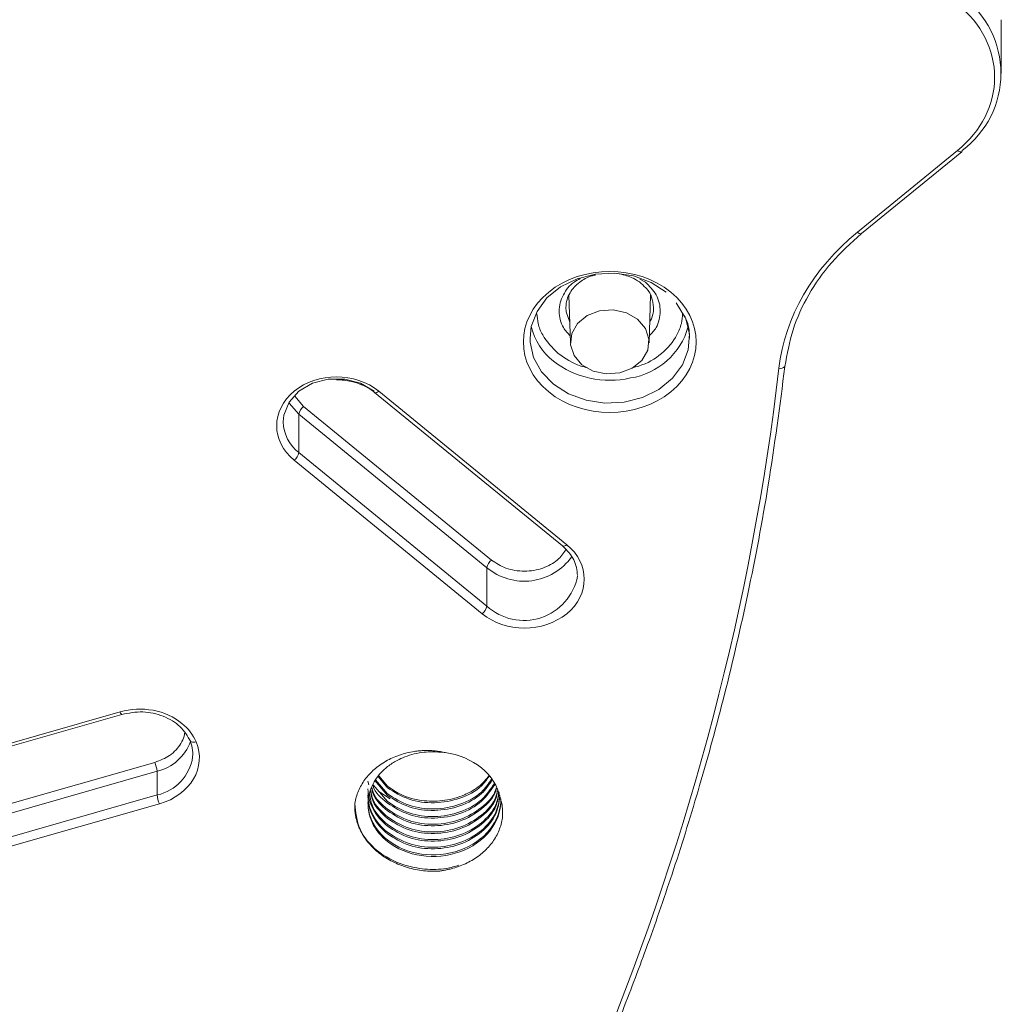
# Model space of a CAD drawing. Header units: millimetres. Extents: x 0 to 420, y 0 to 297.
# Tile 28 of 41: x 342 to 360, y 149 to 168. Entities that reach past the tile are written whole.
import ezdxf

# ---------------------------------------------------------------- set-up
doc = ezdxf.new("R2010")
doc.units = ezdxf.units.MM

msp = doc.modelspace()

# ---------------------------------------------------------------- linework, layer by layer
at = {"color": 7, "linetype": 'Continuous', "lineweight": 15}
for p, q in [((359.97781477, 166.87801501), (359.97781477, 167.88952864)), ((359.15528741, 165.43081876), (357.26971643, 163.8911731)), ((357.34877602, 163.86651069), (359.23434699, 165.40615635)), ((351.84480326, 162.70744417), (351.87187471, 161.81247832)), ((353.35160051, 161.81247617), (353.37858767, 162.70474091)), ((353.86051581, 162.56441301), (354.0157927, 162.30563714)), ((348.18717858, 160.87630163), (351.72271175, 157.9893945)), ((351.80177397, 158.01405907), (348.2662408, 160.90096619)), ((346.85202437, 160.61213193), (350.38755754, 157.72522481)), ((346.76363716, 159.74618903), (346.76363716, 160.46780013)), ((346.76363716, 160.46780013), (350.29917033, 157.58089301)), ((350.29917033, 156.85928191), (346.76363716, 159.74618903)), ((346.67524995, 159.60185723), (350.21078312, 156.71495011)), ((350.29917033, 157.58089301), (350.29917033, 156.85928191)), ((343.39855111, 154.86955635), (328.93498814, 150.73702919)), ((328.95820841, 150.68581932), (343.43289026, 154.82152767)), ((330.19490232, 149.95922513), (344.05334455, 153.91885968)), ((330.30777685, 149.81245399), (344.09462476, 153.7516355)), ((344.09897378, 153.30600036), (344.09462476, 153.7516355)), ((348.06373046, 153.5671571), (348.08172453, 153.49499581)), ((348.1950574, 153.57553815), (348.42984433, 153.2964343)), ((348.42984433, 153.32529702), (348.2042981, 153.59341396)), ((348.25276171, 153.65126096), (348.42984433, 153.44075437)), ((348.42984433, 153.46961924), (348.26566655, 153.6647876)), ((348.42984433, 153.18097695), (348.16338141, 153.49773703)), ((348.2685378, 153.3727327), (348.47959078, 153.23249096)), ((344.09897378, 153.30600036), (330.31586904, 149.36789216)), ((330.35714924, 149.20066583), (344.14025399, 153.13877403))]:
    msp.add_line(p, q, dxfattribs=at)
at = {"color": 8, "linetype": 'Continuous', "lineweight": 15}
for p, q in [((353.2834833, 162.95319694), (353.17833745, 163.01154693)), ((351.83568901, 162.68121351), (351.84187669, 162.6676606)), ((353.38085833, 162.66611194), (353.39297291, 162.69332746)), ((346.68951929, 160.80738114), (346.85202437, 160.61213193))]:
    msp.add_line(p, q, dxfattribs=at)
at = {"color": 8, "linetype": 'Continuous', "lineweight": 15, "flags": 128}
for points in [[(359.15528741, 165.43081876), (359.17253337, 165.41812384), (359.18911289, 165.40869142), (359.20439375, 165.40288286), (359.21778855, 165.40091977), (359.22878097, 165.40287748), (359.23434699, 165.40615635)], [(351.86018423, 162.19898662), (351.79306801, 162.39352172), (351.78676179, 162.48263408)], [(354.01951479, 162.32238804), (354.04381509, 162.26394126), (354.10899519, 161.97350766), (354.08716575, 161.67877869), (353.97958592, 161.39687992), (353.7925066, 161.14419055), (353.5368122, 160.93540565), (353.22735424, 160.78265205), (352.88211887, 160.69480872), (352.52116535, 160.6769798), (352.16547756, 160.73020201), (351.83572852, 160.85138665), (351.55107397, 161.03348732), (351.32806183, 161.26591722), (351.1796496, 161.53517077), (351.1144695, 161.82560437), (351.11173259, 161.90018731)], [(348.18717858, 160.87630163), (348.19274723, 160.87302491), (348.20373702, 160.87106505), (348.21713445, 160.87303029), (348.23241268, 160.87883669), (348.2489922, 160.88826912), (348.2662408, 160.90096619)], [(346.57366287, 160.6843778), (346.57973729, 160.67447929), (346.76363716, 160.46780013)]]:
    msp.add_lwpolyline(points, dxfattribs=at)
at = {"color": 7, "linetype": 'Continuous', "lineweight": 15, "flags": 128}
for points in [[(357.34877602, 163.86651069), (357.34321, 163.86323182), (357.34259887, 163.86299319)], [(351.11173259, 161.90018731), (351.1363042, 162.12033765), (351.24388403, 162.40223642), (351.43095809, 162.65492148), (351.68665248, 162.86370638), (351.99611572, 163.01646429), (352.34135109, 163.10430761), (352.70229934, 163.12213223), (353.05798713, 163.06891002), (353.38774144, 162.94772968), (353.67239335, 162.76563116)], [(353.13506054, 162.25471266), (352.92451069, 162.37509071), (352.67623941, 162.42940989), (352.42018677, 162.41111851), (352.18724114, 162.32242343), (352.00549339, 162.17401898), (351.89686516, 161.98380506), (351.87446411, 161.77472763), (351.94098764, 161.572004), (352.08841205, 161.40008145), (352.2989619, 161.2797034), (352.54723581, 161.22538208), (352.80328582, 161.2436756), (353.03623672, 161.33237498), (353.21798447, 161.48077944), (353.32660743, 161.67098905), (353.34901112, 161.88006433), (353.28248495, 162.08279012), (353.13506054, 162.25471266)], [(346.47074027, 160.32356959), (346.48305242, 160.45130376), (346.57973729, 160.694271), (346.76363716, 160.90095446), (347.01675269, 161.05111191), (347.31430944, 161.13005905), (347.62717604, 161.13005905), (347.92473279, 161.05111191), (348.17784832, 160.90095016)], [(351.72271175, 157.9893945), (351.7282804, 157.98611778), (351.72887045, 157.9858856)], [(343.43289026, 154.82152767), (343.43262684, 154.82145896), (343.43117278, 154.82136703)]]:
    msp.add_lwpolyline(points, dxfattribs=at)
at = {"color": 7, "linetype": 'Continuous', "lineweight": 15}
for centre, radius, start, end in [((358.16309702, 166.87801716), 1.8061221, 306.747345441, 53.252654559), ((359.21458887, 165.4277256), 0.02925092, 312.490684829, 6.042794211), ((352.26440672, 162.38079997), 1.15968625, 193.197261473, 232.040203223), ((352.79473946, 162.47626021), 1.34260493, 278.783460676, 344.437026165), ((346.99006365, 160.42836861), 0.22983429, 126.913133, 170.121176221), ((346.53721067, 159.78562055), 0.22983429, 306.913133, 350.121176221), ((350.52559682, 157.54146149), 0.22983429, 126.913133, 170.121176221), ((350.07274384, 156.89871342), 0.22983429, 306.913133, 350.121176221), ((344.09252752, 154.07508349), 0.67466984, 355.560628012, 23.501521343), ((343.57643773, 153.71242541), 0.51966838, 4.327201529, 23.405895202), ((344.61710232, 153.34519336), 0.51960877, 184.325808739, 203.406945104)]:
    msp.add_arc(centre, radius, start, end, dxfattribs=at)
at = {"color": 8, "linetype": 'Continuous', "lineweight": 15}
for centre, radius, start, end in [((357.3355969, 163.95322263), 0.09050072, 223.284758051, 274.43736476), ((352.86406819, 162.47959185), 0.5726729, 330.661661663, 359.725274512), ((352.61259603, 162.84857714), 1.74272589, 232.474395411, 282.835796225), ((355.8155258, 161.46519053), 0.13525002, 260.653233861, 312.830082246), ((347.21289766, 160.33707393), 0.74228024, 181.042441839, 232.753613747), ((351.73591422, 158.07607038), 0.09045943, 265.53405156, 316.723864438), ((351.00209798, 158.42747603), 1.10036816, 230.296759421, 324.452491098), ((350.99489554, 157.61863826), 1.02988137, 227.503965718, 349.086113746), ((343.48252851, 154.89126844), 0.08673879, 194.496201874, 233.695715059), ((343.89717562, 154.60634359), 0.87721838, 283.007905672, 340.446851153), ((343.91416735, 154.14573588), 0.85983089, 282.411623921, 351.783984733)]:
    msp.add_arc(centre, radius, start, end, dxfattribs=at)
at = {"color": 7, "linetype": 'Continuous', "lineweight": 15}
for points, knots in [([(359.15528879, 168.18089465), (359.60189545, 167.81622208), (359.85281621, 167.32158102), (359.85281621, 166.29013123), (359.60189545, 165.79549017), (359.15528879, 165.4308176)], [0, 0, 0, 0, 0.5, 0.5, 1, 1, 1, 1]), ([(355.90709038, 161.365533), (355.94777836, 161.59771643), (356.02917572, 162.06220549), (356.33723736, 162.72281752), (356.76272138, 163.33918448), (357.1489444, 163.68823894), (357.34211681, 163.86282121)], [0, 0, 0, 0, 0.2497882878, 0.4997080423, 0.7497751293, 1, 1, 1, 1]), ([(353.76078194, 162.76564194), (353.12660482, 163.28347345), (352.09686203, 163.28347345), (350.82850778, 162.24781044), (350.82850778, 161.40698343), (351.4626849, 160.88915192)], [0, 0, 0, 0, 0.5, 0.5, 1, 1, 1, 1]), ([(351.78673544, 162.47684812), (351.79071172, 162.52545585), (351.7983469, 162.61879158), (351.87260577, 162.78641394), (352.0229851, 162.94812321), (352.20661941, 163.0582865), (352.31757284, 163.08017326), (352.34221774, 163.08503473)], [0, 0, 0, 0, 0.1913170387, 0.3673637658, 0.67265368, 0.9272900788, 1, 1, 1, 1]), ([(352.76228484, 163.11555629), (352.85192127, 163.09531697), (353.00077233, 163.06170737), (353.17642014, 162.95947589), (353.25093491, 162.88334331), (353.28881225, 162.84464362)], [0, 0, 0, 0, 0.4266986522, 0.7085796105, 1, 1, 1, 1]), ([(353.28881225, 162.84464362), (353.29295466, 162.84087186), (353.34719962, 162.79148063), (353.41247202, 162.66585735), (353.42837426, 162.54197458), (353.43673451, 162.47684597)], [0, 0, 0, 0, 0.0377326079, 0.4941093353, 1, 1, 1, 1]), ([(351.4626849, 160.88915192), (352.09686203, 160.37132042), (353.12660482, 160.37132042), (354.39495907, 161.40698343), (354.39495907, 162.24781044), (353.76078194, 162.76564194)], [0, 0, 0, 0, 0.5, 0.5, 1, 1, 1, 1]), ([(354.0157927, 162.30563714), (354.02447124, 162.2917502), (354.10230852, 162.16719921), (354.10729988, 162.02547859), (354.11173473, 161.89955924)], [0, 0, 0, 0, 0.1114959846, 1, 1, 1, 1]), ([(345.63263438, 136.50346513), (346.05157546, 137.06647349), (346.85473098, 138.14582165), (347.92651199, 139.73342821), (348.85179257, 141.198847), (349.63977815, 142.53713014), (350.30195948, 143.73540301), (350.85180621, 144.79009331), (351.30138743, 145.69858779), (351.68292742, 146.50577939), (352.04918248, 147.31430544), (352.44273858, 148.22585148), (352.88084543, 149.3031881), (353.35044114, 150.54533924), (353.83818741, 151.95496319), (354.32547151, 153.52376052), (354.79658613, 155.25169056), (355.23219349, 157.13837281), (355.62337544, 159.19300107), (355.81022526, 160.62379356), (355.90709038, 161.365533)], [0, 0, 0, 0, 0.0746548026, 0.1431213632, 0.2053989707, 0.2614880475, 0.3113876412, 0.3543718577, 0.391385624, 0.42242859, 0.4524228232, 0.4890776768, 0.5319567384, 0.5810595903, 0.6363864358, 0.6979373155, 0.7644474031, 0.8369612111, 0.9154787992, 1, 1, 1, 1]), ([(348.26623812, 160.90096422), (347.82719242, 161.25946295), (347.11429357, 161.25946295), (346.23620217, 160.54246548), (346.23620217, 159.96035447), (346.67524787, 159.60185574)], [0, 0, 0, 0, 0.5, 0.5, 1, 1, 1, 1]), ([(347.47074274, 161.11717755), (347.56555225, 161.11121777), (347.69764611, 161.10291428), (347.87981699, 161.05052545), (348.02124687, 160.98929233), (348.13464114, 160.92405336), (348.18291901, 160.87731791), (348.19165668, 160.8688594)], [0, 0, 0, 0, 0.3499396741, 0.4875553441, 0.7146362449, 0.9483528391, 1, 1, 1, 1]), ([(350.21078177, 156.71494801), (350.64982748, 156.35644928), (351.36272633, 156.35644928), (352.24081773, 157.07344675), (352.24081773, 157.65555776), (351.80177203, 158.01405649)], [0, 0, 0, 0, 0.5, 0.5, 1, 1, 1, 1]), ([(351.72937095, 157.98570502), (351.80935659, 157.90351879), (351.96844716, 157.74005127), (351.9937146, 157.53741815), (352.00627838, 157.43666247)], [0, 0, 0, 0, 0.5027679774, 1, 1, 1, 1]), ([(344.56331474, 154.65247997), (344.41387487, 154.77450373), (344.22526914, 154.85961889), (343.81318682, 154.93641871), (343.59803144, 154.92655256), (343.39855124, 154.86955708)], [0, 0, 0, 0, 0.5, 0.5, 1, 1, 1, 1]), ([(343.4306196, 154.82143821), (343.56260192, 154.84570237), (343.82613406, 154.89415117), (344.22162209, 154.80340149), (344.55304409, 154.60839111), (344.66817513, 154.41267424), (344.72565791, 154.31495646)], [0, 0, 0, 0, 0.2511824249, 0.5015417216, 0.7511290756, 1, 1, 1, 1]), ([(344.71119697, 154.34419967), (344.71173684, 154.32543719), (344.72440355, 154.31102452), (344.76853113, 154.2971108), (344.79823027, 154.29816524), (344.82916441, 154.30700374)], [0, 0, 0, 0, 0.5, 0.5, 1, 1, 1, 1]), ([(349.51488994, 154.10187355), (349.49128461, 154.10718279), (349.44427376, 154.11775632), (349.37268746, 154.12926443), (349.30081691, 154.13745376), (349.22855817, 154.14202661), (349.15594164, 154.14306269), (349.08296582, 154.14053832), (349.00962264, 154.13447111), (348.86486145, 154.11550276), (348.65281201, 154.06400778), (348.39612083, 153.94764288), (348.17369787, 153.7911614), (348.02756836, 153.6314337), (347.93655744, 153.49192047), (347.88208605, 153.38204286), (347.84000714, 153.26682034), (347.82347134, 153.18725964), (347.81510821, 153.14702111)], [0, 0, 0, 0, 0.03144538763, 0.06262458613, 0.09364746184, 0.12462554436, 0.15567084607, 0.18689465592, 0.21840637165, 0.25031242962, 0.3752047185, 0.50015681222, 0.62479607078, 0.7496269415, 0.8112784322, 0.87313474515, 0.93583675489, 1, 1, 1, 1]), ([(348.42984507, 152.4305029), (348.41216423, 152.44503472), (348.3716784, 152.47830988), (348.30956748, 152.53910906), (348.24153317, 152.61839152), (348.17401312, 152.71870855), (348.11442714, 152.84153039), (348.05849354, 153.03349319), (348.05925631, 153.29402016), (348.18206974, 153.59613035), (348.3855751, 153.81729993), (348.59190526, 153.95066537), (348.76236682, 154.0282528), (348.93315168, 154.08154112), (349.10532965, 154.1114206), (349.30054399, 154.12457591), (349.43192503, 154.11066074), (349.51488994, 154.10187355)], [0, 0, 0, 0, 0.02431713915, 0.05568171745, 0.09409130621, 0.13954291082, 0.19203297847, 0.25155740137, 0.37502953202, 0.49849378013, 0.62522461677, 0.69895308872, 0.75226332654, 0.81325493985, 0.87424382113, 0.92058709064, 1, 1, 1, 1]), ([(350.3334963, 153.66388105), (350.29252476, 153.61011952), (350.18753307, 153.47235285), (350.00996589, 153.36895888), (349.7789157, 153.26377155), (349.51360008, 153.18884), (349.08634785, 153.18068151), (348.70310092, 153.282214), (348.5043561, 153.41851747), (348.42984433, 153.46961924)], [0, 0, 0, 0, 0.10371718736, 0.26578061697, 0.28589218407, 0.46315097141, 0.64041891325, 0.86518881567, 1, 1, 1, 1]), ([(348.42984433, 153.44075437), (348.55870336, 153.36020861), (348.81642269, 153.1991163), (349.31671304, 153.1339106), (349.79910274, 153.22433179), (350.1699611, 153.41285696), (350.29668424, 153.59369382), (350.34042156, 153.65610798)], [0, 0, 0, 0, 0.2208949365, 0.4417920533, 0.6626858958, 0.8835791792, 1, 1, 1, 1]), ([(350.38900634, 153.60164168), (350.33136073, 153.51732589), (350.19210483, 153.31364214), (349.80037812, 153.10799807), (349.31637294, 153.01868696), (348.81650772, 153.08360053), (348.5587317, 153.24473179), (348.42984433, 153.32529702)], [0, 0, 0, 0, 0.1500839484, 0.3625615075, 0.5750396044, 0.7875208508, 1, 1, 1, 1]), ([(348.42984433, 153.2964343), (348.55873781, 153.21586404), (348.81652608, 153.05472272), (349.31629978, 152.98987159), (349.80065263, 153.07894811), (350.19767564, 153.28881335), (350.34007112, 153.49820483), (350.40115253, 153.58802457)], [0, 0, 0, 0, 0.2104744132, 0.4209509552, 0.631424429, 0.841897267, 1, 1, 1, 1]), ([(348.42984507, 152.71914676), (348.31414462, 152.81061418), (348.22149496, 152.92082917), (348.09626208, 153.16168869), (348.06372813, 153.29223608), (348.06372855, 153.42283598)], [0, 0, 0, 0, 0.5, 0.5, 1, 1, 1, 1]), ([(348.11231524, 153.37231366), (348.12312484, 153.30847526), (348.15602278, 153.11418942), (348.31984845, 152.96418418), (348.42984433, 152.86346764)], [0, 0, 0, 0, 0.3285797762, 1, 1, 1, 1]), ([(348.42984433, 152.89233251), (348.31920828, 152.99283249), (348.15961937, 153.13780045), (348.1268362, 153.3256553), (348.11678017, 153.38327856)], [0, 0, 0, 0, 0.6932564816, 1, 1, 1, 1]), ([(348.13463199, 153.42713171), (348.14119833, 153.39420882), (348.1735337, 153.23208288), (348.31617176, 153.10726277), (348.42984433, 153.00778986)], [0, 0, 0, 0, 0.2030698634, 1, 1, 1, 1]), ([(348.42984433, 153.03665473), (348.3152643, 153.13581951), (348.1768628, 153.25560088), (348.14464262, 153.41129638), (348.13909693, 153.43809446)], [0, 0, 0, 0, 0.8278814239, 1, 1, 1, 1]), ([(348.15695139, 153.48194761), (348.15758236, 153.47936825), (348.18938272, 153.34937212), (348.31081827, 153.24975379), (348.42984433, 153.15211208)], [0, 0, 0, 0, 0.0198417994, 1, 1, 1, 1]), ([(350.44115516, 153.52278225), (350.3688499, 153.41477402), (350.2160985, 153.18659687), (349.80145891, 152.96293332), (349.31608472, 152.8745629), (348.81657984, 152.93922821), (348.55875573, 153.10039431), (348.42984433, 153.18097695)], [0, 0, 0, 0, 0.18347304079, 0.38760339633, 0.59173426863, 0.7958681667, 1, 1, 1, 1]), ([(348.42984433, 153.15211208), (348.55875884, 153.07152737), (348.81658917, 152.91035715), (349.31604743, 152.84572275), (349.80159892, 152.93397569), (350.21966625, 153.16027814), (350.37441697, 153.39207912), (350.4488733, 153.5036072)], [0, 0, 0, 0, 0.2029516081, 0.405905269, 0.6088559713, 0.8118060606, 1, 1, 1, 1]), ([(350.47482522, 153.43912846), (350.47285402, 153.43035209), (350.44086253, 153.2879168), (350.20799175, 153.05678377), (349.807508, 152.8168199), (349.31447165, 152.73071834), (348.81698311, 152.79478657), (348.55889015, 152.95603228), (348.42984433, 153.03665473)], [0, 0, 0, 0, 0.0129623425, 0.2103711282, 0.4077769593, 0.6051833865, 0.8025926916, 1, 1, 1, 1]), ([(348.42984433, 153.00778986), (348.55888442, 152.92716863), (348.81696594, 152.76592533), (349.31454052, 152.70183885), (349.80724922, 152.78802271), (350.20895817, 153.02766281), (350.44372862, 153.26472893), (350.47592679, 153.41353035), (350.47914527, 153.42840432)], [0, 0, 0, 0, 0.1956538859, 0.3913097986, 0.5869627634, 0.7826151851, 0.9782705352, 1, 1, 1, 1]), ([(350.49642021, 153.38549273), (350.48892027, 153.34604836), (350.45578784, 153.17179532), (350.21206536, 152.91138815), (349.80641685, 152.67278519), (349.31476263, 152.58631944), (348.81691037, 152.65048352), (348.55886591, 152.81171645), (348.42984433, 152.89233251)], [0, 0, 0, 0, 0.0552842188, 0.2442285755, 0.4331701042, 0.6221122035, 0.8110570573, 1, 1, 1, 1]), ([(348.42984433, 152.86346764), (348.55886218, 152.78285227), (348.81689922, 152.62162069), (349.3148074, 152.55744631), (349.80624844, 152.64396419), (350.21269446, 152.88235612), (350.45892176, 153.14853565), (350.4923028, 153.32914226), (350.500735, 153.3747643)], [0, 0, 0, 0, 0.1873364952, 0.3746749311, 0.5620105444, 0.7493456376, 0.9366835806, 1, 1, 1, 1]), ([(350.52592828, 153.36510357), (350.51277343, 153.28324844), (350.47779287, 153.06558431), (350.21559593, 152.76613725), (349.80547125, 152.52871082), (349.31501465, 152.44193457), (348.81684741, 152.50617694), (348.55884491, 152.66739945), (348.42984433, 152.74801029)], [0, 0, 0, 0, 0.1075773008, 0.2860629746, 0.464545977, 0.6430294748, 0.8215156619, 1, 1, 1, 1]), ([(348.06372855, 153.30737852), (348.06372812, 153.17677861), (348.09626206, 153.04623121), (348.22149494, 152.80537165), (348.31414461, 152.69515665), (348.42984507, 152.60368921)], [0, 0, 0, 0, 0.5, 0.5, 1, 1, 1, 1]), ([(348.42984507, 152.57482483), (348.31414462, 152.66629225), (348.22149496, 152.77650725), (348.09626208, 153.01736677), (348.06372813, 153.14791417), (348.06372855, 153.27851406)], [0, 0, 0, 0, 0.5, 0.5, 1, 1, 1, 1]), ([(348.42984433, 152.74801029), (348.32204981, 152.8494713), (348.1412742, 153.01962537), (348.10792444, 153.23964025), (348.09446078, 153.32846267)], [0, 0, 0, 0, 0.59628905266, 1, 1, 1, 1]), ([(348.42984433, 152.71914541), (348.55884302, 152.63853508), (348.81684175, 152.47731358), (349.31503728, 152.41306366), (349.8053864, 152.49986859), (350.21591273, 152.73718787), (350.48042971, 153.04114234), (350.51564033, 153.26385505), (350.52936588, 153.35067127)], [0, 0, 0, 0, 0.1773410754, 0.354683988, 0.5320242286, 0.7093639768, 0.8867064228, 1, 1, 1, 1]), ([(350.54311102, 153.29294424), (350.52723396, 153.18624547), (350.49108755, 152.94333036), (350.21704039, 152.621434), (349.80508435, 152.38449067), (349.31511782, 152.29758513), (348.81682161, 152.36186153), (348.55883631, 152.5230795), (348.42984433, 152.60368807)], [0, 0, 0, 0, 0.1354430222, 0.3083555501, 0.4812654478, 0.6541758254, 0.8270888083, 1, 1, 1, 1]), ([(348.42984433, 152.57482319), (348.55883593, 152.49421585), (348.8168204, 152.33300037), (349.31512222, 152.26871845), (349.80506824, 152.35562933), (350.2171007, 152.59255686), (350.49172124, 152.91550465), (350.52792397, 153.15961249), (350.54392235, 153.2674864)], [0, 0, 0, 0, 0.1726567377, 0.3453151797, 0.5179710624, 0.690626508, 0.8632844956, 1, 1, 1, 1]), ([(348.42984507, 152.45936729), (348.60339506, 152.32216669), (348.8291444, 152.22814836), (349.31058588, 152.15897255), (349.56532782, 152.1839694), (350.01883596, 152.34637572), (350.2167071, 152.48348246), (350.48942231, 152.8257705), (350.56372814, 153.03029405), (350.56372855, 153.23521323)], [0, 0, 0, 0, 0.25, 0.25, 0.5, 0.5, 0.75, 0.75, 1, 1, 1, 1]), ([(350.56372855, 153.20634882), (350.56372814, 153.00142964), (350.4894223, 152.79690609), (350.21670709, 152.45461806), (350.01883595, 152.31751133), (349.56532781, 152.15510502), (349.31058587, 152.13010817), (348.8291444, 152.19928398), (348.60339506, 152.29330231), (348.42984507, 152.4305029)], [0, 0, 0, 0, 0.25, 0.25, 0.5, 0.5, 0.75, 0.75, 1, 1, 1, 1]), ([(349.37804872, 151.87081639), (349.40218455, 151.87390778), (349.45041665, 151.88008548), (349.52197276, 151.89289634), (349.59278683, 151.90829809), (349.68587478, 151.93248669), (349.79896956, 151.96954107), (349.97090012, 152.04396125), (350.16694057, 152.1636514), (350.35859601, 152.34526692), (350.50106479, 152.55491945), (350.57113938, 152.74713721), (350.597015, 152.90524919), (350.59866576, 153.02473393), (350.58387463, 153.14333611), (350.55962454, 153.22014965), (350.547436, 153.25875755)], [0, 0, 0, 0, 0.0313831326, 0.0627148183, 0.0940661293, 0.1255080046, 0.1881877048, 0.2503150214, 0.3751772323, 0.5000865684, 0.6248077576, 0.7497091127, 0.8130841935, 0.8753330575, 0.9373401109, 1, 1, 1, 1]), ([(347.81510821, 153.14702111), (347.81432115, 153.12266071), (347.81275384, 153.07415037), (347.81699739, 153.00163067), (347.82611523, 152.92981917), (347.84056778, 152.85870181), (347.860229, 152.7882876), (347.88514206, 152.71857072), (347.93978681, 152.5933638), (348.04807499, 152.41985402), (348.24561412, 152.22250939), (348.48737689, 152.06109078), (348.71973966, 151.96444043), (348.91631665, 151.91095349), (349.06794775, 151.8838359), (349.22232218, 151.86902841), (349.32594791, 151.8702182), (349.37804872, 151.87081639)], [0, 0, 0, 0, 0.0360537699, 0.0717960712, 0.1073519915, 0.1428485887, 0.1784135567, 0.2141738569, 0.2502543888, 0.3750774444, 0.5000122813, 0.6248542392, 0.7498084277, 0.8126764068, 0.874876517, 0.9370905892, 1, 1, 1, 1]), ([(347.8151062, 153.14702063), (347.83123791, 152.9808054), (347.86310346, 152.65247446), (348.21353846, 152.23492823), (348.66780497, 151.98868033), (349.12898239, 151.90045735), (349.4902765, 151.90138164), (349.69595442, 151.96098865), (349.77324615, 151.98338837)], [0, 0, 0, 0, 0.21414643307, 0.42301114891, 0.63108037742, 0.77454591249, 0.91527658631, 1, 1, 1, 1]), ([(348.06372855, 153.16305651), (348.06372813, 153.03245662), (348.09626208, 152.90190922), (348.22149496, 152.6610497), (348.31414462, 152.55083471), (348.42984507, 152.45936729)], [0, 0, 0, 0, 0.5, 0.5, 1, 1, 1, 1])]:
    msp.add_open_spline(points, degree=3, knots=knots, dxfattribs=at)
for points in [[(357.26971638, 163.89117078), (356.42829024, 163.204112), (355.90627323, 162.29901241), (355.79355849, 161.3317333)], [(355.79355849, 161.3317333), (354.76729996, 152.52473602), (351.25856792, 144.03052649), (345.54249271, 136.51516149)], [(344.82916441, 154.30700374), (344.77345554, 154.43700259), (344.68258394, 154.5550918), (344.56331474, 154.65247997)], [(344.14025045, 153.13877263), (344.72515898, 153.30589269), (345.03386579, 153.82932498), (344.82919744, 154.30692667)], [(350.19761202, 153.81622799), (350.01383314, 153.96629095), (349.77140494, 154.067721), (349.51488994, 154.10187355)], [(350.547436, 153.25875755), (350.50561011, 153.46821252), (350.3813909, 153.66616504), (350.19761202, 153.81622799)]]:
    msp.add_open_spline(points, degree=3, dxfattribs=at)
at = {"color": 8, "linetype": 'Continuous', "lineweight": 15}
for points, knots in [([(352.0580189, 163.01869872), (352.01719227, 162.99829277), (351.87452895, 162.92698686), (351.75179295, 162.75535777), (351.67443156, 162.5636221), (351.6550603, 162.40448602), (351.6757244, 162.24690182), (351.73273853, 162.08305751), (351.82051028, 161.99195803), (351.86793398, 161.94273632)], [0, 0, 0, 0, 0.0950628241, 0.3321845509, 0.4611112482, 0.5902215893, 0.7191480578, 0.84825367, 1, 1, 1, 1]), ([(353.35554124, 161.94274277), (353.40296885, 161.99196746), (353.49069383, 162.08301645), (353.54766615, 162.24677824), (353.56860242, 162.4045324), (353.54831251, 162.56282784), (353.47549883, 162.75893141), (353.35894718, 162.87684878), (353.2834833, 162.95319694)], [0, 0, 0, 0, 0.1676798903, 0.3101509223, 0.4528206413, 0.5952914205, 0.7379626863, 1, 1, 1, 1]), ([(351.63946118, 161.61078578), (351.5310419, 161.72131241), (351.36366032, 161.89194739), (351.25838066, 162.15969381), (351.24757306, 162.29582177), (351.24281719, 162.35572469)], [0, 0, 0, 0, 0.5073000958, 0.7831880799, 1, 1, 1, 1]), ([(353.98152731, 162.36273882), (353.97679183, 162.30045646), (353.96624563, 162.16175012), (353.85682841, 161.89416858), (353.60700633, 161.59488233), (353.2805352, 161.40056472), (353.07174759, 161.3510122), (353.02811555, 161.34065681)], [0, 0, 0, 0, 0.1364086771, 0.3037898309, 0.6112801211, 0.9187660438, 1, 1, 1, 1]), ([(352.19078411, 161.34185272), (352.14850002, 161.35172383), (351.94031253, 161.40032465), (351.77288401, 161.51744959), (351.63946118, 161.61078578)], [0, 0, 0, 0, 0.2031057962, 1, 1, 1, 1]), ([(350.38755754, 157.72522481), (350.47366657, 157.66848498), (350.60659007, 157.5808977), (350.82786737, 157.52600229), (351.00602973, 157.51104077), (351.18522391, 157.52560941), (351.40289698, 157.58289205), (351.63397551, 157.70343186), (351.736858, 157.84929449), (351.78460439, 157.91698738)], [0, 0, 0, 0, 0.1983213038, 0.30614167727, 0.41412891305, 0.5219495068, 0.62993441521, 0.82825751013, 1, 1, 1, 1]), ([(344.05334455, 153.91885968), (344.15149293, 153.95691865), (344.30300256, 154.01566951), (344.45734047, 154.15212989), (344.54787159, 154.27477288), (344.60165095, 154.38336556), (344.61116424, 154.45064311), (344.61396876, 154.47047659)], [0, 0, 0, 0, 0.3497571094, 0.5399128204, 0.7303582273, 0.9205093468, 1, 1, 1, 1])]:
    msp.add_open_spline(points, degree=3, knots=knots, dxfattribs=at)

doc.saveas('drawing.dxf')
